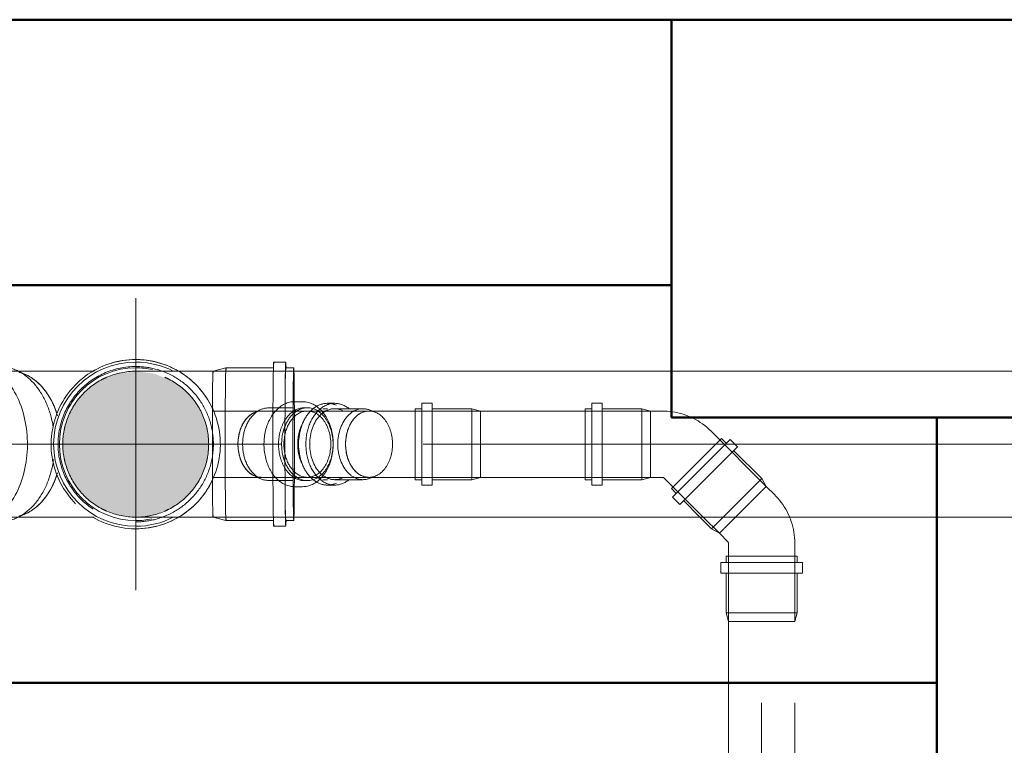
# Model space of a CAD drawing. Header units: millimetres. Extents: x -704 to 18014, y 1231 to 56345.
# Tile 29 of 60: x 10023 to 10765, y 42229 to 42776. Entities that reach past the tile are written whole.
import ezdxf

# ---------------------------------------------------------------- set-up
doc = ezdxf.new("R2010")
doc.units = ezdxf.units.MM
for name, pattern in [('ADSK_Осевая', [700, 500, -100, 0, -100]), ('ADSK_Скрыто', [300, 150, -150]), ('ADSK_Штриховая_ш3 п1_5', [225, 150, -75])]:
    doc.linetypes.add(name, pattern=pattern)
for name, color, linetype, lineweight in [('A-COLS-____-MCUT', 52, 'Continuous', 50), ('A-COLS-____-OTLN', 52, 'Continuous', 20), ('A-DETL-____-HDLN', 90, 'ADSK_Скрыто', 9), ('A-DETL-____-MBND', 5, 'ADSK_Штриховая_ш3 п1_5', 20), ('A-WALL-____-MCUT', 113, 'Continuous', 50), ('A-WALL-____-OTLN', 113, 'Continuous', 20), ('P-PIPE-____-CNTR', 3, 'ADSK_Осевая', 20), ('P-PIPE-____-OTLN', 3, 'Continuous', 20)]:
    doc.layers.add(name, color=color, linetype=linetype, lineweight=lineweight)

# ---------------------------------------------------------------- blocks, each defined once
blk = doc.blocks.new('Прямая форма - 83 new-612000-В_Этаж 03_Канализация')
at = {"layer": 'A-WALL-____-MCUT', "color": 9}
for p, q in [((3300, 0), (2350, 0)), ((3300, -200), (3300, 0)), ((2350, -200), (3300, -200))]:
    blk.add_line(p, q, dxfattribs=at)
blk = doc.blocks.new('Прямая форма - SW - 005-612001-В_Этаж 03_Канализация')
blk.add_blockref('Прямая форма - 83 new-612000-В_Этаж 03_Канализация', (0, 0))
blk = doc.blocks.new('Прямая форма - 83 new-612726-В_Этаж 03_Канализация')
at = {"layer": 'A-WALL-____-MCUT', "color": 9}
for p, q in [((0, 0), (0, -100)), ((0, -100), (1261.5, -100))]:
    blk.add_line(p, q, dxfattribs=at)
blk = doc.blocks.new('Прямая форма - SW - 009-612727-В_Этаж 03_Канализация')
blk.add_blockref('Прямая форма - 83 new-612726-В_Этаж 03_Канализация', (0, 0))
blk = doc.blocks.new('Прямая форма - 83 new-612797-В_Этаж 03_Канализация')
at = {"layer": 'A-COLS-____-MCUT', "color": 9}
for p, q in [((24510.28, 42775.83), (24210.28, 42775.83)), ((24210.28, 42775.83), (24210.28, 42475.83)), ((24510.28, 42475.83), (24510.28, 42775.83)), ((24210.28, 42475.83), (24510.28, 42475.83))]:
    blk.add_line(p, q, dxfattribs=at)
blk = doc.blocks.new('Прямая форма - CRE - 002-612798-В_Этаж 03_Канализация')
blk.add_blockref('Прямая форма - 83 new-612797-В_Этаж 03_Канализация', (-24360.28, -42625.83))
blk = doc.blocks.new('Прямая форма - 83 new-612800-В_Этаж 03_Канализация')
at = {"layer": 'A-WALL-____-MCUT', "color": 9}
for p, q in [((705, 100), (100, 100)), ((100, 100), (100, 0)), ((740, 100), (727, 100)), ((897, 100), (760, 100)), ((900.33, 0), (900.33, 100)), ((100, 0), (900.33, 0))]:
    blk.add_line(p, q, dxfattribs=at)
blk = doc.blocks.new('Прямая форма - SW - 005-612801-В_Этаж 03_Канализация')
blk.add_blockref('Прямая форма - 83 new-612800-В_Этаж 03_Канализация', (0, 0))
blk = doc.blocks.new('Прямая форма - CRE - 002-612893-В_Этаж 03_Канализация')
blk.add_blockref('Прямая форма - 83 new-612797-В_Этаж 03_Канализация', (-24360.28, -42625.83))
blk = doc.blocks.new('83 new_ifc_RVT-1-В_Этаж 03_Канализация')
at = {"layer": 'A-COLS-____-OTLN', "color": 253, "lineweight": 20}
for name in ['Прямая форма - CRE - 002-612798-В_Этаж 03_Канализация', 'Прямая форма - CRE - 002-612893-В_Этаж 03_Канализация']:
    blk.add_blockref(name, (24360.28, 42625.83), dxfattribs=at)
at = {"layer": 'A-WALL-____-OTLN', "color": 253, "lineweight": 20}
blk.add_blockref('Прямая форма - SW - 005-612001-В_Этаж 03_Канализация', (20910.28, 42775.83), dxfattribs=at)
for name, p, rotation in [('Прямая форма - SW - 009-612727-В_Этаж 03_Канализация', (24510.28, 42475.83), 270), ('Прямая форма - SW - 005-612801-В_Этаж 03_Канализация', (24510.28, 42275.83), 180)]:
    blk.add_blockref(name, p, dxfattribs=dict(at, rotation=rotation))
blk = doc.blocks.new('ADSK_ППР_Крестовина одноплоскостная канализационная - Одноплоскостная-1587492-В_Этаж 03_Канализация')
at = {"layer": 'A-DETL-____-HDLN', "color": 12}
for p, q in [((23864.99, 42480.82), (23864.17, 42482.65)), ((23900.12, 42481.74), (23895.47, 42479.56)), ((23924.8, 42483.13), (23906.2, 42483.13)), ((23931.94, 42487.88), (23926.22, 42487.88)), ((23935.69, 42483.28), (23933.36, 42483.28)), ((23901.04, 42480.83), (23864.84, 42480.83)), ((23909.69, 42478.41), (23909.32, 42477.9)), ((23909.97, 42478.81), (23909.79, 42478.55)), ((23864.67, 42430.83), (23901.04, 42430.83)), ((23895.47, 42432.1), (23900.12, 42429.92)), ((23909.62, 42433.34), (23909.69, 42433.24)), ((23909.79, 42433.11), (23910.28, 42432.45)), ((23906.2, 42428.53), (23924.8, 42428.53)), ((23926.22, 42423.78), (23931.94, 42423.78)), ((23933.36, 42428.38), (23935.69, 42428.38))]:
    blk.add_line(p, q, dxfattribs=at)
at = {"layer": 'A-DETL-____-HDLN', "color": 12, "flags": 128}
for points in [[(23656.21, 42516.3), (23654.47, 42515.43), (23652.77, 42514.47), (23651.09, 42513.41), (23649.44, 42512.26), (23647.84, 42511.02), (23646.27, 42509.69), (23644.74, 42508.27), (23643.26, 42506.78), (23641.83, 42505.2), (23640.44, 42503.55), (23639.1, 42501.82), (23637.81, 42500.02), (23636.58, 42498.15), (23635.4, 42496.22), (23634.28, 42494.22), (23633.22, 42492.16), (23632.22, 42490.05), (23631.28, 42487.88), (23630.4, 42485.67), (23629.58, 42483.4), (23628.83, 42481.1), (23628.15, 42478.75), (23627.54, 42476.38), (23626.99, 42473.96), (23626.51, 42471.52), (23626.1, 42469.06), (23625.76, 42466.58), (23625.49, 42464.08), (23625.29, 42461.56), (23625.17, 42459.04), (23625.11, 42456.51), (23625.13, 42453.99), (23625.22, 42451.46), (23625.38, 42448.94), (23625.61, 42446.43), (23625.91, 42443.94), (23626.28, 42441.46), (23626.72, 42439.01), (23627.23, 42436.58), (23627.81, 42434.19), (23628.46, 42431.82), (23629.17, 42429.5), (23629.95, 42427.21), (23630.79, 42424.97), (23631.7, 42422.78), (23632.67, 42420.63), (23633.7, 42418.55), (23634.79, 42416.52), (23635.94, 42414.55), (23637.14, 42412.64), (23638.4, 42410.81), (23639.71, 42409.04), (23641.07, 42407.34), (23642.48, 42405.73), (23643.94, 42404.19), (23645.44, 42402.73), (23646.99, 42401.35), (23648.57, 42400.06), (23650.2, 42398.86), (23651.86, 42397.75), (23653.55, 42396.74), (23655.27, 42395.81), (23655.94, 42395.5)], [(23864.08, 42482.85), (23864.01, 42483.01), (23862.88, 42485.29), (23861.66, 42487.53), (23860.35, 42489.72), (23858.95, 42491.86), (23857.46, 42493.93), (23855.9, 42495.95), (23854.26, 42497.9), (23852.53, 42499.78), (23850.74, 42501.6), (23848.87, 42503.34), (23846.94, 42505), (23844.94, 42506.59), (23842.88, 42508.1), (23840.76, 42509.52), (23838.7, 42510.78)], [(23864.08, 42482.84), (23863.2, 42484.68), (23862, 42486.93), (23860.71, 42489.14), (23859.33, 42491.28), (23857.87, 42493.38), (23856.33, 42495.41), (23854.71, 42497.38), (23853.01, 42499.28), (23851.23, 42501.12), (23849.38, 42502.88), (23847.47, 42504.56), (23845.49, 42506.17), (23843.44, 42507.7), (23841.34, 42509.14), (23839.18, 42510.5), (23838.7, 42510.78)], [(23864.17, 42429.03), (23864.78, 42430.35), (23865.75, 42432.71), (23866.63, 42435.11), (23867.41, 42437.54), (23868.09, 42440), (23868.68, 42442.48), (23869.16, 42444.99), (23869.55, 42447.51), (23869.83, 42450.05), (23870.01, 42452.59), (23870.09, 42455.14), (23870.06, 42457.69), (23869.94, 42460.24), (23869.71, 42462.78), (23869.38, 42465.31), (23868.95, 42467.83), (23868.42, 42470.33), (23867.79, 42472.8), (23867.06, 42475.25), (23866.24, 42477.66), (23865.32, 42480.04), (23864.3, 42482.38), (23864.17, 42482.65)], [(23926.22, 42487.88), (23925.25, 42487.85), (23924.29, 42487.77), (23923.34, 42487.64), (23922.39, 42487.45), (23921.44, 42487.2), (23920.51, 42486.91), (23919.59, 42486.56), (23918.68, 42486.17), (23917.79, 42485.72), (23916.91, 42485.23), (23916.06, 42484.68), (23915.22, 42484.1), (23914.4, 42483.46), (23913.6, 42482.79), (23912.83, 42482.07), (23912.08, 42481.31), (23911.35, 42480.51), (23910.65, 42479.68), (23909.97, 42478.81)], [(23931.94, 42423.78), (23932.91, 42423.81), (23933.87, 42423.89), (23934.82, 42424.03), (23935.77, 42424.21), (23936.72, 42424.46), (23937.65, 42424.75), (23938.57, 42425.1), (23939.48, 42425.5), (23940.37, 42425.94), (23941.24, 42426.44), (23942.1, 42426.98), (23942.94, 42427.57), (23943.76, 42428.2), (23944.56, 42428.87), (23945.33, 42429.59), (23946.08, 42430.35), (23946.81, 42431.15), (23947.51, 42431.98), (23948.19, 42432.86), (23948.83, 42433.76), (23949.46, 42434.7), (23950.05, 42435.68), (23950.61, 42436.68), (23951.14, 42437.71), (23951.64, 42438.77), (23952.12, 42439.85), (23952.55, 42440.96), (23952.96, 42442.09), (23953.34, 42443.24), (23953.68, 42444.41), (23953.98, 42445.6), (23954.26, 42446.8), (23954.5, 42448.02), (23954.7, 42449.24), (23954.87, 42450.48), (23955, 42451.73), (23955.1, 42452.98), (23955.16, 42454.23), (23955.19, 42455.49), (23955.18, 42456.75), (23955.14, 42458.01), (23955.06, 42459.26), (23954.94, 42460.51), (23954.79, 42461.75), (23954.61, 42462.98), (23954.39, 42464.21), (23954.13, 42465.42), (23953.85, 42466.61), (23953.52, 42467.79), (23953.17, 42468.95), (23952.78, 42470.09), (23952.36, 42471.21), (23951.9, 42472.31), (23951.42, 42473.38), (23950.9, 42474.43), (23950.35, 42475.45), (23949.78, 42476.44), (23949.17, 42477.4), (23948.54, 42478.32), (23947.88, 42479.21), (23947.19, 42480.07), (23946.48, 42480.89), (23945.74, 42481.67), (23944.98, 42482.41), (23944.19, 42483.1), (23943.39, 42483.76), (23942.56, 42484.37), (23941.71, 42484.94), (23940.84, 42485.46), (23939.96, 42485.93), (23939.06, 42486.36), (23938.15, 42486.73), (23937.22, 42487.05), (23936.28, 42487.32), (23935.34, 42487.54), (23934.38, 42487.71), (23933.42, 42487.82), (23932.46, 42487.87), (23931.94, 42487.88)], [(23909.32, 42477.9), (23908.7, 42476.96), (23908.11, 42475.99), (23907.55, 42474.98), (23907.02, 42473.95), (23906.51, 42472.89), (23906.04, 42471.81), (23905.6, 42470.7), (23905.2, 42469.57), (23904.82, 42468.42), (23904.48, 42467.25), (23904.18, 42466.06), (23903.9, 42464.86), (23903.66, 42463.65), (23903.46, 42462.42), (23903.29, 42461.18), (23903.16, 42459.94), (23903.06, 42458.68), (23903, 42457.43), (23902.97, 42456.17), (23902.98, 42454.91), (23903.02, 42453.66), (23903.1, 42452.4), (23903.21, 42451.15), (23903.36, 42449.91), (23903.55, 42448.68), (23903.77, 42447.46), (23904.02, 42446.25), (23904.31, 42445.05), (23904.64, 42443.87), (23904.99, 42442.71), (23905.38, 42441.57), (23905.8, 42440.45), (23906.26, 42439.35), (23906.74, 42438.28), (23907.26, 42437.23), (23907.8, 42436.21), (23908.38, 42435.22), (23908.99, 42434.27), (23909.62, 42433.34)], [(23864.17, 42429.02), (23864.5, 42429.72), (23864.98, 42430.84)], [(23910.28, 42432.45), (23910.97, 42431.59), (23911.68, 42430.78), (23912.42, 42430), (23913.18, 42429.26), (23913.97, 42428.56), (23914.77, 42427.9), (23915.6, 42427.29), (23916.45, 42426.72), (23917.32, 42426.2), (23918.2, 42425.73), (23919.1, 42425.31), (23920.01, 42424.93), (23920.94, 42424.61), (23921.88, 42424.34), (23922.82, 42424.12), (23923.78, 42423.96), (23924.73, 42423.85), (23925.7, 42423.79), (23926.22, 42423.78)], [(23838.9, 42401.01), (23840.18, 42401.78), (23842.31, 42403.17), (23844.39, 42404.66), (23846.41, 42406.22), (23848.36, 42407.87), (23850.24, 42409.59), (23852.06, 42411.38), (23853.8, 42413.25), (23855.46, 42415.18), (23857.05, 42417.18), (23858.55, 42419.24), (23859.98, 42421.36), (23861.31, 42423.53), (23862.56, 42425.76), (23863.72, 42428.03), (23864.08, 42428.83)], [(23838.91, 42401.01), (23839.59, 42401.41), (23841.74, 42402.79), (23843.84, 42404.25), (23845.87, 42405.79), (23847.84, 42407.41), (23849.74, 42409.11), (23851.58, 42410.89), (23853.34, 42412.74), (23855.02, 42414.65), (23856.63, 42416.63), (23858.16, 42418.68), (23859.6, 42420.78), (23860.96, 42422.94), (23862.23, 42425.15), (23863.41, 42427.42), (23864.08, 42428.83)]]:
    blk.add_lwpolyline(points, dxfattribs=at)
at = {"layer": 'A-DETL-____-HDLN', "color": 12}
for radius, start, end in [(58.55, 90, 270), (58.55, 74.45644, 90), (58.55, 64.28571, 74.05636), (55, 117.22363, 139.36488), (55, 113.67002, 116.92711), (55, 90, 113.25382), (55, 270, 90), (58.55, 285.94338, 64.28571), (55, 62.88568, 66.63939), (55, 139.69926, 143.47965), (55, 36.2666, 40.51605), (55, 143.85133, 166.31673), (55, 166.57, 168.56579), (55, 11.03714, 13.59581), (55, 169.04851, 190.95149), (55, 191.43421, 193.43), (55, 346.40419, 348.96286), (55, 193.68327, 216.14867), (55, 216.52035, 220.30074), (55, 319.48395, 323.7334), (55, 220.63512, 242.77637), (55, 243.07289, 246.32998), (55, 246.74618, 270), (55, 293.36061, 297.11432), (58.55, 270, 285.54383)]:
    blk.add_arc((23806.29, 42455.83), radius, start, end, dxfattribs=at)
for centre, major_axis, start_param, end_param in [((23666.99, 42455.83), (0, 58.55), 0.277493, 0.448799), ((23666.99, 42455.83), (0, 58.55), 0.120101, 0.272063), ((23666.99, 42455.83), (0, 58.55), 6.020553, 6.097018), ((23669.39, 42455.83), (0, 58.55), 6.020553, 6.097018), ((23666.99, 42455.83), (0, 58.55), 0.448799, 2.8641), ((23666.99, 42455.83), (0, 55), 0.00289, 3.138702), ((23666.99, 42455.83), (0, 55), 3.144483, 6.280295), ((23711.54, 42455.83), (0, 55), 0.627886, 0.897598), ((23666.99, 42455.83), (0, 58.55), 5.571754, 5.648219), ((23669.39, 42455.83), (0, 58.55), 5.571754, 5.648219), ((23711.54, 42455.83), (0, 55), 0.897598, 1.090052), ((23711.54, 42455.83), (0, 55), 0.863658, 0.937825), ((23666.99, 42455.83), (0, 58.55), 5.122956, 5.19942), ((23669.39, 42455.83), (0, 58.55), 5.122956, 5.19942), ((23906.2, 42455.83), (0, 27.3), 0, 3.141593), ((23933.36, 42455.83), (0, 27.45), 0, 0.628319), ((23935.69, 42455.83), (0, 27.45), 0, 0.628319), ((23935.69, 42455.83), (0, 27.45), 3.141593, 6.283185), ((23711.54, 42455.83), (0, 55), 1.094076, 1.262074), ((23901.04, 42455.83), (0, 25), 0.656051, 1.247536), ((23901.04, 42455.83), (0, 25), 0.320529, 1.232805), ((23901.04, 42455.83), (0, 25), 0, 0.605776), ((23901.04, 42455.83), (0, 25), 0, 0.294579), ((23933.36, 42455.83), (0, 27.45), 0.628319, 0.90236), ((23935.69, 42455.83), (0, 27.45), 0.628319, 1.111219), ((23935.69, 42455.83), (0, 25), 0.674704, 1.256637), ((23935.69, 42455.83), (0, 25), 0.628319, 0.665198), ((23935.69, 42455.83), (0, 25), 0, 0.628319), ((23935.69, 42455.83), (0, 25), 3.141593, 6.283185), ((23711.54, 42455.83), (0, 55), 1.346397, 1.795196), ((23711.54, 42455.83), (0, 55), 1.333505, 1.378162), ((23711.54, 42455.83), (0, 55), 1.266098, 1.346397), ((23933.36, 42455.83), (0, 27.45), 0.911018, 1.256637), ((23935.69, 42455.83), (0, 27.45), 1.119877, 1.256637), ((23901.04, 42455.83), (0, 25), 1.271175, 1.870417), ((23901.04, 42455.83), (0, 25), 1.259946, 1.570796), ((23901.04, 42455.83), (0, 25), 1.256637, 1.26173), ((23933.36, 42455.83), (0, 27.45), 1.256637, 1.884956), ((23935.69, 42455.83), (0, 27.45), 1.256637, 1.884956), ((23935.69, 42455.83), (0, 25), 1.256637, 1.884956), ((23666.99, 42455.83), (0, 58.55), 4.674157, 4.750621), ((23669.39, 42455.83), (0, 58.55), 4.674157, 4.750621), ((23901.04, 42455.83), (0, 25), 1.570796, 1.871562), ((23711.54, 42455.83), (0, 55), 1.763431, 1.808088), ((23901.04, 42455.83), (0, 25), 1.888034, 2.485542), ((23901.04, 42455.83), (0, 25), 1.908788, 2.821064), ((23933.36, 42455.83), (0, 27.45), 1.884956, 2.230575), ((23935.69, 42455.83), (0, 27.45), 1.884956, 2.021715), ((23935.69, 42455.83), (0, 25), 1.884956, 2.466888), ((23711.54, 42455.83), (0, 55), 1.795196, 1.875495), ((23711.54, 42455.83), (0, 55), 1.879519, 2.047516), ((23933.36, 42455.83), (0, 27.45), 2.239233, 2.513274), ((23935.69, 42455.83), (0, 27.45), 2.030373, 2.513274), ((23711.54, 42455.83), (0, 55), 2.05154, 2.243995), ((23666.99, 42455.83), (0, 58.55), 4.225358, 4.301822), ((23669.39, 42455.83), (0, 58.55), 4.225358, 4.301822), ((23901.04, 42455.83), (0, 25), 2.535817, 3.141593), ((23901.04, 42455.83), (0, 25), 2.847014, 3.141593), ((23933.36, 42455.83), (0, 27.45), 2.513274, 3.141593), ((23935.69, 42455.83), (0, 27.45), 2.513274, 3.141593), ((23935.69, 42455.83), (0, 25), 2.476395, 2.513274), ((23935.69, 42455.83), (0, 25), 2.513274, 3.141593), ((23711.54, 42455.83), (0, 55), 2.203768, 2.277935), ((23711.54, 42455.83), (0, 55), 2.243995, 2.513707), ((23666.99, 42455.83), (0, 58.55), 3.761367, 3.853023), ((23669.39, 42455.83), (0, 58.55), 3.776559, 3.853023), ((23666.99, 42455.83), (0, 58.55), 2.86953, 3.021491), ((23666.99, 42455.83), (0, 58.55), 3.32776, 3.404225), ((23669.39, 42455.83), (0, 58.55), 3.32776, 3.404225)]:
    blk.add_ellipse(centre, major_axis=major_axis, ratio=0.707107, start_param=start_param, end_param=end_param, dxfattribs=at)
at = {"layer": 'A-DETL-____-MBND', "color": 22}
for p, q in [((23678.94, 42519.63), (23670.81, 42519.63)), ((23669.39, 42514.38), (23666.99, 42514.38)), ((23703.83, 42514.23), (23680.35, 42514.23)), ((23723.67, 42508.09), (23716.71, 42511.32)), ((23774.99, 42510.83), (23711.54, 42510.83)), ((23711.54, 42400.83), (23774.99, 42400.83)), ((23716.71, 42400.34), (23723.67, 42403.58)), ((23666.99, 42397.28), (23669.39, 42397.28)), ((23680.35, 42397.43), (23703.83, 42397.43)), ((23670.81, 42392.03), (23678.94, 42392.03))]:
    blk.add_line(p, q, dxfattribs=at)
at = {"layer": 'A-DETL-____-MBND', "color": 22, "flags": 128}
for points in [[(23670.81, 42519.63), (23668.95, 42519.58), (23667.09, 42519.42), (23665.24, 42519.16), (23663.4, 42518.79), (23661.58, 42518.32), (23659.77, 42517.75), (23657.98, 42517.08), (23656.21, 42516.3)], [(23678.94, 42392.03), (23680.8, 42392.08), (23682.66, 42392.24), (23684.51, 42392.5), (23686.35, 42392.87), (23688.17, 42393.34), (23689.98, 42393.91), (23691.77, 42394.59), (23693.54, 42395.36), (23695.27, 42396.23), (23696.98, 42397.19), (23698.66, 42398.25), (23700.31, 42399.4), (23701.91, 42400.65), (23703.48, 42401.97), (23705.01, 42403.39), (23706.49, 42404.88), (23707.92, 42406.46), (23709.31, 42408.11), (23710.65, 42409.84), (23711.94, 42411.64), (23713.17, 42413.51), (23714.35, 42415.45), (23715.47, 42417.44), (23716.53, 42419.5), (23717.53, 42421.61), (23718.47, 42423.78), (23719.35, 42426), (23720.17, 42428.26), (23720.92, 42430.56), (23721.6, 42432.91), (23722.21, 42435.29), (23722.76, 42437.7), (23723.24, 42440.14), (23723.65, 42442.6), (23723.99, 42445.08), (23724.26, 42447.59), (23724.46, 42450.1), (23724.58, 42452.62), (23724.64, 42455.15), (23724.62, 42457.68), (23724.53, 42460.2), (23724.37, 42462.72), (23724.14, 42465.23), (23723.84, 42467.72), (23723.47, 42470.2), (23723.03, 42472.65), (23722.52, 42475.08), (23721.94, 42477.47), (23721.29, 42479.84), (23720.58, 42482.16), (23719.8, 42484.45), (23718.96, 42486.69), (23718.05, 42488.89), (23717.08, 42491.03), (23716.05, 42493.12), (23714.96, 42495.15), (23713.81, 42497.11), (23712.61, 42499.02), (23711.35, 42500.86), (23710.04, 42502.62), (23708.68, 42504.32), (23707.27, 42505.94), (23705.81, 42507.48), (23704.31, 42508.94), (23702.76, 42510.31), (23701.18, 42511.6), (23699.55, 42512.8), (23697.89, 42513.91), (23696.2, 42514.93), (23694.48, 42515.85), (23692.73, 42516.67), (23690.95, 42517.4), (23689.15, 42518.03), (23687.34, 42518.55), (23685.5, 42518.97), (23683.66, 42519.29), (23681.8, 42519.51), (23679.95, 42519.62), (23678.94, 42519.63)], [(23806.29, 42519.63), (23803.74, 42519.58), (23801.19, 42519.43), (23798.65, 42519.17), (23796.13, 42518.82), (23793.62, 42518.36), (23791.12, 42517.8), (23788.66, 42517.15), (23786.22, 42516.39), (23783.82, 42515.54), (23781.45, 42514.59), (23779.12, 42513.55), (23776.83, 42512.42), (23774.59, 42511.2), (23772.4, 42509.89), (23770.27, 42508.49), (23768.19, 42507), (23766.17, 42505.44), (23764.22, 42503.8), (23762.34, 42502.08), (23760.52, 42500.28), (23758.78, 42498.42), (23757.12, 42496.48), (23755.53, 42494.48), (23754.03, 42492.42), (23752.6, 42490.3), (23751.27, 42488.13), (23750.02, 42485.9), (23748.86, 42483.63), (23747.8, 42481.31), (23746.83, 42478.95), (23745.95, 42476.55), (23745.17, 42474.12), (23744.49, 42471.66), (23743.9, 42469.18), (23743.42, 42466.67), (23743.04, 42464.15), (23742.75, 42461.62), (23742.57, 42459.07), (23742.49, 42456.52), (23742.52, 42453.97), (23742.64, 42451.42), (23742.87, 42448.88), (23743.2, 42446.35), (23743.63, 42443.83), (23744.16, 42441.34), (23744.79, 42438.86), (23745.52, 42436.42), (23746.34, 42434), (23747.26, 42431.62), (23748.28, 42429.28), (23749.39, 42426.98), (23750.58, 42424.73), (23751.87, 42422.53), (23753.25, 42420.38), (23754.71, 42418.28), (23756.25, 42416.25), (23757.87, 42414.28), (23759.57, 42412.38), (23761.35, 42410.55), (23763.2, 42408.79), (23765.11, 42407.1), (23767.09, 42405.49), (23769.14, 42403.96), (23771.24, 42402.52), (23773.4, 42401.16), (23775.61, 42399.89), (23777.88, 42398.71), (23780.18, 42397.62), (23782.53, 42396.62), (23784.92, 42395.72), (23787.34, 42394.91), (23789.79, 42394.2), (23792.27, 42393.59), (23794.77, 42393.08), (23797.29, 42392.67), (23799.82, 42392.36), (23802.36, 42392.15), (23804.91, 42392.05), (23806.29, 42392.03)], [(23838.59, 42510.85), (23836.36, 42512.1), (23834.09, 42513.26), (23831.77, 42514.32), (23829.41, 42515.29), (23827.01, 42516.17), (23824.58, 42516.95), (23822.12, 42517.63), (23819.64, 42518.22), (23817.13, 42518.7), (23814.61, 42519.09), (23812.08, 42519.37), (23809.53, 42519.55), (23806.98, 42519.63), (23804.43, 42519.6), (23801.88, 42519.48), (23799.34, 42519.25), (23796.81, 42518.92), (23794.29, 42518.49), (23791.79, 42517.96), (23789.32, 42517.33), (23786.88, 42516.61), (23784.46, 42515.78), (23782.08, 42514.86), (23779.74, 42513.84), (23777.44, 42512.74), (23775.19, 42511.54), (23773.98, 42510.83)], [(23838.65, 42510.8), (23836.97, 42511.77), (23834.71, 42512.95), (23832.4, 42514.04), (23830.05, 42515.04), (23827.66, 42515.94), (23825.24, 42516.75), (23822.79, 42517.46), (23820.31, 42518.07), (23817.81, 42518.58), (23815.29, 42518.99), (23812.76, 42519.3), (23810.22, 42519.51), (23807.67, 42519.62), (23806.29, 42519.63)], [(23773.99, 42400.81), (23776.22, 42399.56), (23778.49, 42398.4), (23780.81, 42397.34), (23783.17, 42396.37), (23785.57, 42395.49), (23788, 42394.71), (23790.46, 42394.03), (23792.94, 42393.44), (23795.45, 42392.96), (23797.97, 42392.58), (23800.51, 42392.29), (23803.05, 42392.11), (23805.6, 42392.03), (23808.15, 42392.06), (23810.7, 42392.18), (23813.24, 42392.41), (23815.77, 42392.74), (23818.29, 42393.17), (23820.79, 42393.7), (23823.26, 42394.33), (23825.7, 42395.06), (23828.12, 42395.88), (23830.5, 42396.8), (23832.84, 42397.82), (23835.14, 42398.93), (23837.39, 42400.13), (23838.86, 42400.99)], [(23806.29, 42392.03), (23808.84, 42392.08), (23811.39, 42392.23), (23813.93, 42392.49), (23816.45, 42392.85), (23818.97, 42393.3), (23821.46, 42393.86), (23823.92, 42394.52), (23826.36, 42395.27), (23828.77, 42396.12), (23831.14, 42397.07), (23833.47, 42398.11), (23835.75, 42399.24), (23837.99, 42400.46), (23838.86, 42400.99)], [(23655.98, 42395.48), (23657.02, 42394.99), (23658.8, 42394.26), (23660.6, 42393.64), (23662.41, 42393.11), (23664.25, 42392.69), (23666.09, 42392.37), (23667.95, 42392.16), (23669.8, 42392.05), (23670.81, 42392.03)]]:
    blk.add_lwpolyline(points, dxfattribs=at)
at = {"layer": 'A-DETL-____-MBND', "color": 22}
for centre, major_axis, start_param, end_param in [((23666.99, 42455.83), (0, 58.55), 0, 0.119247), ((23666.99, 42455.83), (0, 58.55), 6.097873, 6.283185), ((23669.39, 42455.83), (0, 58.55), 6.097873, 6.283185), ((23666.99, 42455.83), (0, 58.55), 5.649074, 6.019699), ((23669.39, 42455.83), (0, 58.55), 5.649074, 6.019699), ((23703.83, 42455.83), (0, 58.4), 4.936788, 6.283185), ((23711.54, 42455.83), (0, 55), 5.923332, 6.10951), ((23711.54, 42455.83), (0, 55), 5.113109, 6.03621), ((23711.54, 42455.83), (0, 55), 5.419527, 5.809951), ((23666.99, 42455.83), (0, 58.55), 5.200275, 5.5709), ((23669.39, 42455.83), (0, 58.55), 5.200275, 5.5709), ((23711.54, 42455.83), (0, 55), 5.127565, 5.345361), ((23666.99, 42455.83), (0, 58.55), 4.751476, 5.122101), ((23669.39, 42455.83), (0, 58.55), 4.751476, 5.122101), ((23666.99, 42455.83), (0, 58.55), 4.302677, 4.673302), ((23669.39, 42455.83), (0, 58.55), 4.302677, 4.673302), ((23703.83, 42455.83), (0, 58.4), 3.141593, 4.515395), ((23711.54, 42455.83), (0, 55), 3.388568, 4.311329), ((23711.54, 42455.83), (0, 55), 4.079417, 4.296496), ((23666.99, 42455.83), (0, 58.55), 3.853878, 4.224503), ((23669.39, 42455.83), (0, 58.55), 3.853878, 4.224503), ((23711.54, 42455.83), (0, 55), 3.614827, 4.00525), ((23666.99, 42455.83), (0, 58.55), 3.405079, 3.760513), ((23669.39, 42455.83), (0, 58.55), 3.405079, 3.775704), ((23711.54, 42455.83), (0, 55), 3.315268, 3.501446), ((23666.99, 42455.83), (0, 58.55), 3.022346, 3.141593), ((23666.99, 42455.83), (0, 58.55), 3.141593, 3.326905), ((23669.39, 42455.83), (0, 58.55), 3.141593, 3.326905)]:
    blk.add_ellipse(centre, major_axis=major_axis, ratio=0.707107, start_param=start_param, end_param=end_param, dxfattribs=at)
blk = doc.blocks.new('ADSK_ППР_Отвод канализационный_Составной - Отвод раструбный-V12-В_Этаж 03_Канализация')
at = {"layer": 'A-DETL-____-HDLN', "color": 12}
for p, q in [((23950.84, 42482.58), (23947.3, 42482.58)), ((23956.35, 42486.63), (23950.84, 42486.63)), ((23977.57, 42482.58), (23956.35, 42482.58)), ((23986.92, 42479.92), (23982.64, 42481.6)), ((24022, 42482.58), (24017, 42482.58)), ((24017, 42482.58), (24017, 42455.83)), ((24029.8, 42486.63), (24022, 42486.63)), ((24022, 42486.63), (24022, 42455.83)), ((24029.8, 42486.63), (24029.8, 42455.83)), ((24059.8, 42482.58), (24029.8, 42482.58)), ((24066.33, 42480.83), (24059.8, 42482.58)), ((24059.8, 42482.58), (24059.8, 42455.83)), ((23988.62, 42480.83), (23982.19, 42480.83)), ((24066.33, 42480.83), (24007.23, 42480.83)), ((24066.33, 42479.98), (24066.33, 42480.83)), ((24066.33, 42470.65), (24066.33, 42479.43)), ((24066.33, 42470.02), (24066.33, 42470.53)), ((24066.33, 42455.83), (24066.33, 42470.05)), ((24017, 42455.83), (24017, 42429.08)), ((24022, 42455.83), (24022, 42425.03)), ((24029.8, 42455.83), (24029.8, 42425.03)), ((24059.8, 42455.83), (24059.8, 42429.08)), ((24066.33, 42441.61), (24066.33, 42455.83)), ((24066.33, 42441.14), (24066.33, 42441.65)), ((24066.33, 42432.24), (24066.33, 42441.01)), ((23982.19, 42430.83), (23988.62, 42430.83)), ((23982.64, 42430.06), (23986.92, 42431.75)), ((24007.23, 42430.83), (24066.33, 42430.83)), ((24059.8, 42429.08), (24066.33, 42430.83)), ((24066.33, 42430.83), (24066.33, 42431.68)), ((23947.3, 42429.08), (23950.84, 42429.08)), ((23950.84, 42425.03), (23956.35, 42425.03)), ((23956.35, 42429.08), (23977.57, 42429.08)), ((24017, 42429.08), (24022, 42429.08)), ((24022, 42425.03), (24029.8, 42425.03)), ((24029.8, 42429.08), (24059.8, 42429.08))]:
    blk.add_line(p, q, dxfattribs=at)
at = {"layer": 'A-DETL-____-HDLN', "color": 12, "flags": 128}
for points in [[(24007.23, 42480.83), (24006.18, 42480.83), (24005.13, 42480.83), (24004.08, 42480.83), (24003.04, 42480.83), (24002, 42480.83), (24000.97, 42480.83), (23999.96, 42480.83), (23998.95, 42480.83), (23997.96, 42480.83), (23996.98, 42480.83), (23996.02, 42480.83), (23995.08, 42480.83), (23994.15, 42480.83), (23993.25, 42480.83), (23992.37, 42480.83), (23991.51, 42480.83), (23990.68, 42480.83), (23989.88, 42480.83), (23989.1, 42480.83), (23988.62, 42480.83)], [(23988.62, 42430.83), (23989.38, 42430.83), (23990.17, 42430.83), (23990.98, 42430.83), (23991.82, 42430.83), (23992.69, 42430.83), (23993.58, 42430.83), (23994.49, 42430.83), (23995.42, 42430.83), (23996.37, 42430.83), (23997.34, 42430.83), (23998.32, 42430.83), (23999.32, 42430.83), (24000.33, 42430.83), (24001.35, 42430.83), (24002.38, 42430.83), (24003.42, 42430.83), (24004.46, 42430.83), (24005.51, 42430.83), (24006.56, 42430.83), (24007.23, 42430.83)]]:
    blk.add_lwpolyline(points, dxfattribs=at)
at = {"layer": 'A-DETL-____-HDLN', "color": 12}
for centre, major_axis, start_param, end_param in [((23950.84, 42455.83), (0, 30.8), 5.969026, 7.853982), ((23956.35, 42455.83), (0, 30.8), 5.752725, 7.853982), ((23956.35, 42455.83), (0, 26.75), 5.969026, 7.853982), ((23977.57, 42455.83), (0, 26.75), 5.969026, 7.853982), ((23982.19, 42455.83), (0, 25), 0, 3.141593), ((23947.3, 42455.83), (0, 26.75), 0.884059, 1.570796), ((23982.19, 42455.83), (0, 25), 0.942478, 0.96749), ((23947.3, 42455.83), (0, 26.75), 1.570796, 2.257534), ((23950.84, 42455.83), (0, 30.8), 1.570796, 3.455752), ((23956.35, 42455.83), (0, 30.8), 1.570796, 3.672053), ((23956.35, 42455.83), (0, 26.75), 1.570796, 3.455752), ((23977.57, 42455.83), (0, 26.75), 1.570796, 3.455752), ((23982.19, 42455.83), (0, 25), 2.174103, 2.199115)]:
    blk.add_ellipse(centre, major_axis=major_axis, ratio=0.707107, start_param=start_param, end_param=end_param, dxfattribs=at)
blk = doc.blocks.new('ADSK_ППР_Отвод канализационный_Составной - Отвод раструбный-V1-В_Этаж 03_Канализация')
at = {"layer": 'A-DETL-____-HDLN', "color": 12}
for p, q in [((-30.8, 127.97), (-30.8, 120.17)), ((30.8, 127.97), (-30.8, 127.97)), ((-26.75, 132.97), (-26.75, 127.97)), ((26.75, 132.97), (-26.75, 132.97)), ((26.75, 127.97), (26.75, 132.97)), ((30.8, 120.17), (30.8, 127.97)), ((30.8, 120.17), (-30.8, 120.17)), ((-26.75, 120.17), (-26.75, 90.17)), ((26.75, 90.17), (26.75, 120.17)), ((-26.75, 90.17), (-25, 83.64)), ((26.75, 90.17), (-26.75, 90.17)), ((25, 83.64), (26.75, 90.17)), ((-25, 83.64), (-25, 74.54)), ((-24.19, 83.64), (-25, 83.64)), ((-20.38, 83.64), (-24.15, 83.64)), ((-20.23, 83.64), (-19.78, 83.64)), ((-7.78, 83.64), (-19.81, 83.64)), ((0, 83.64), (-7.41, 83.64)), ((7.65, 83.64), (0, 83.64)), ((7.6, 83.64), (7.73, 83.64)), ((19.81, 83.64), (7.78, 83.64)), ((19.78, 83.64), (20.23, 83.64)), ((25, 83.64), (20.38, 83.64)), ((25, 74.54), (25, 83.64)), ((-25.39, 73.61), (-54.96, 44.03)), ((-39.93, 67.27), (-45.44, 61.75)), ((-39.93, 67.27), (-45.44, 61.75)), ((3.63, 23.71), (-39.93, 67.27)), ((3.63, 23.71), (-39.93, 67.27)), ((-33.53, 67.94), (-37.07, 64.4)), ((-33.53, 67.94), (-37.07, 64.4)), ((4.3, 30.11), (-33.53, 67.94)), ((4.3, 30.11), (-33.53, 67.94)), ((-1.89, 18.19), (-45.44, 61.75)), ((-1.89, 18.19), (-45.44, 61.75)), ((-42.58, 58.89), (-54.96, 46.5)), ((-42.58, 58.89), (-54.96, 46.5)), ((-31.82, -3.54), (9.97, 38.25)), ((0.76, 26.57), (4.3, 30.11)), ((0.76, 26.57), (4.3, 30.11)), ((-73.65, 25.35), (-73.69, 25.31)), ((-25.96, -0.15), (-55.5, 29.38)), ((-25.96, -0.15), (-55.5, 29.38)), ((-1.89, 18.19), (3.63, 23.71)), ((-1.89, 18.19), (3.63, 23.71)), ((-54.73, 19.38), (-44.26, 8.91)), ((-49.5, 14.14), (-54.73, 19.38)), ((-25.96, -0.15), (-4.75, 21.06)), ((-25.96, -0.15), (-4.75, 21.06)), ((-44.26, 8.91), (-49.5, 14.14)), ((-44, 8.64), (-35.49, 0.13)), ((-35.49, 0.13), (-44, 8.64)), ((-38.25, -9.97), (-31.82, -3.54)), ((-35.08, -0.27), (-31.82, -3.54)), ((-31.82, -3.54), (-35.08, -0.27)), ((-31.82, -3.54), (-25.96, -0.15)), ((-31.82, -3.54), (-25.96, -0.15))]:
    blk.add_line(p, q, dxfattribs=at)
at = {"layer": 'A-DETL-____-HDLN', "color": 12, "flags": 128}
for points in [[(-25, 74.54), (-25, 74.49), (-25, 74.43), (-25.01, 74.38), (-25.02, 74.33), (-25.03, 74.28), (-25.04, 74.23), (-25.05, 74.18), (-25.07, 74.13), (-25.08, 74.08), (-25.1, 74.03), (-25.13, 73.98), (-25.15, 73.93), (-25.17, 73.89), (-25.2, 73.84), (-25.23, 73.8), (-25.26, 73.75), (-25.29, 73.71), (-25.33, 73.67), (-25.36, 73.63), (-25.39, 73.61)], [(9.97, 38.25), (11.39, 39.73), (12.75, 41.27), (14.05, 42.86), (15.29, 44.5), (16.46, 46.19), (17.56, 47.92), (18.58, 49.7), (19.54, 51.51), (20.43, 53.36), (21.24, 55.25), (21.97, 57.17), (22.63, 59.11), (23.2, 61.08), (23.7, 63.07), (24.12, 65.08), (24.46, 67.11), (24.72, 69.14), (24.89, 71.19), (24.98, 73.24), (25, 74.54)], [(-54.95, -21.11), (-54.56, -20.95), (-52.68, -20.11), (-50.84, -19.2), (-49.04, -18.22), (-47.28, -17.16), (-45.56, -16.04), (-43.89, -14.84), (-42.27, -13.59), (-40.7, -12.26), (-39.19, -10.88), (-38.25, -9.97)]]:
    blk.add_lwpolyline(points, dxfattribs=at)
at = {"layer": 'A-DETL-____-MBND', "color": 22}
for p, q in [((-55, 46.47), (-63.79, 37.68)), ((-55, 46.47), (-63.79, 37.68)), ((-55, 43.99), (-67.18, 31.82)), ((-63.79, 37.68), (-67.18, 31.82)), ((-63.79, 37.68), (-67.18, 31.82)), ((-55.53, 29.41), (-63.79, 37.68)), ((-55.53, 29.41), (-63.79, 37.68)), ((-89.31, 30.8), (-97.11, 30.8)), ((-97.11, -30.8), (-97.11, 30.8)), ((-89.31, -30.8), (-89.31, 30.8)), ((-67.18, 31.82), (-73.61, 25.39)), ((-67.18, 31.82), (-63.91, 28.56)), ((-63.91, 28.56), (-67.18, 31.82)), ((-127.11, 26.75), (-133.64, 25)), ((-74.54, 25), (-133.64, 25)), ((-133.64, 25), (-133.64, 20.38)), ((-97.11, 26.75), (-127.11, 26.75)), ((-127.11, -26.75), (-127.11, 26.75)), ((-84.31, 26.75), (-89.31, 26.75)), ((-84.31, -26.75), (-84.31, 26.75)), ((-63.51, 28.15), (-55.04, 19.68)), ((-55.04, 19.68), (-63.51, 28.15)), ((-133.64, 20.23), (-133.64, 19.78)), ((-133.64, 19.81), (-133.64, 7.78)), ((-133.64, 7.41), (-133.64, -7.41)), ((-133.64, -7.78), (-133.64, -19.81)), ((-133.64, -19.78), (-133.64, -20.23)), ((-133.64, -20.38), (-133.64, -25)), ((-133.64, -25), (-127.11, -26.75)), ((-133.64, -25), (-74.54, -25)), ((-127.11, -26.75), (-97.11, -26.75)), ((-89.31, -26.75), (-84.31, -26.75)), ((-97.11, -30.8), (-89.31, -30.8))]:
    blk.add_line(p, q, dxfattribs=at)
at = {"layer": 'A-DETL-____-MBND', "color": 22, "flags": 128}
for points in [[(-73.61, 25.39), (-73.65, 25.35), (-73.69, 25.31), (-73.73, 25.28), (-73.77, 25.25), (-73.81, 25.22), (-73.86, 25.19), (-73.9, 25.16), (-73.95, 25.14), (-74, 25.12), (-74.05, 25.1), (-74.09, 25.08), (-74.14, 25.06), (-74.19, 25.05), (-74.25, 25.03), (-74.3, 25.02), (-74.35, 25.01), (-74.4, 25.01), (-74.45, 25), (-74.51, 25), (-74.54, 25)], [(-74.54, -25), (-72.49, -24.96), (-70.44, -24.84), (-68.4, -24.63), (-66.36, -24.34), (-64.35, -23.98), (-62.34, -23.53), (-60.36, -23), (-58.4, -22.39), (-56.46, -21.71), (-55, -21.13)]]:
    blk.add_lwpolyline(points, dxfattribs=at)
blk = doc.blocks.new('ADSK_ППР_Отвод канализационный - Отвод раструбный-1668421-В_Этаж 03_Канализация')
at = {"layer": 'A-DETL-____-HDLN', "color": 12, "flags": 128}
for points in [[(23806.48, 42510.83), (23806.34, 42510.83), (23806.29, 42510.83)], [(23806.29, 42400.83), (23806.34, 42400.83), (23806.48, 42400.83)]]:
    blk.add_lwpolyline(points, dxfattribs=at)
at = {"layer": 'A-DETL-____-HDLN', "color": 12}
for centre, major_axis, start_param, end_param in [((23925.41, 42455.83), (0, 57.6), 5.564467, 6.011278), ((23864.61, 42455.83), (0, 55), 6.068961, 6.283185), ((23864.61, 42455.83), (0, 55), 6.098683, 6.283185), ((23925.41, 42455.83), (0, 55), 0.224399, 0.630913), ((23925.41, 42455.83), (0, 55), 4.712389, 6.283185), ((23925.41, 42455.83), (0, 57.6), 5.14093, 5.161188), ((23925.41, 42455.83), (0, 55), 3.141593, 4.712389), ((23925.41, 42455.83), (0, 57.6), 4.26359, 4.278311), ((23925.41, 42455.83), (0, 55), 2.510679, 2.917193), ((23925.41, 42455.83), (0, 57.6), 3.4135, 3.860311), ((23864.61, 42455.83), (0, 55), 3.141593, 3.355817), ((23864.61, 42455.83), (0, 55), 3.141593, 3.326095)]:
    blk.add_ellipse(centre, major_axis=major_axis, ratio=0.01, start_param=start_param, end_param=end_param, dxfattribs=at)
at = {"layer": 'P-PIPE-____-OTLN', "color": 22}
for p, q in [((23874.31, 42513.43), (23864.6, 42510.83)), ((23910.31, 42513.43), (23874.31, 42513.43)), ((23919.41, 42517.73), (23910.31, 42517.73)), ((23925.41, 42513.43), (23919.41, 42513.43)), ((23864.61, 42510.83), (23863.61, 42510.83)), ((23863.61, 42400.83), (23864.61, 42400.83)), ((23864.6, 42400.83), (23874.31, 42398.23)), ((23874.31, 42398.23), (23910.31, 42398.23)), ((23910.31, 42393.93), (23919.41, 42393.93)), ((23919.41, 42398.23), (23925.41, 42398.23))]:
    blk.add_line(p, q, dxfattribs=at)
at = {"layer": 'P-PIPE-____-OTLN', "color": 22, "flags": 128}
for points in [[(23863.61, 42510.83), (23861.29, 42510.83), (23858.98, 42510.83), (23856.68, 42510.83), (23854.39, 42510.83), (23852.12, 42510.83), (23849.86, 42510.83), (23847.63, 42510.83), (23845.42, 42510.83), (23843.25, 42510.83), (23841.11, 42510.83), (23839, 42510.83), (23836.94, 42510.83), (23834.92, 42510.83), (23832.94, 42510.83), (23831.02, 42510.83), (23829.15, 42510.83), (23827.33, 42510.83), (23825.58, 42510.83), (23823.88, 42510.83), (23822.25, 42510.83), (23820.69, 42510.83), (23819.2, 42510.83), (23817.78, 42510.83), (23816.43, 42510.83), (23815.16, 42510.83), (23813.97, 42510.83), (23812.85, 42510.83), (23811.82, 42510.83), (23810.88, 42510.83), (23810.02, 42510.83), (23809.24, 42510.83), (23808.56, 42510.83), (23807.96, 42510.83), (23807.45, 42510.83), (23807.04, 42510.83), (23806.71, 42510.83), (23806.48, 42510.83)], [(23806.48, 42400.83), (23806.71, 42400.83), (23807.03, 42400.83), (23807.44, 42400.83), (23807.95, 42400.83), (23808.55, 42400.83), (23809.23, 42400.83), (23810, 42400.83), (23810.86, 42400.83), (23811.8, 42400.83), (23812.83, 42400.83), (23813.94, 42400.83), (23815.13, 42400.83), (23816.4, 42400.83), (23817.75, 42400.83), (23819.17, 42400.83), (23820.66, 42400.83), (23822.22, 42400.83), (23823.85, 42400.83), (23825.54, 42400.83), (23827.3, 42400.83), (23829.11, 42400.83), (23830.98, 42400.83), (23832.9, 42400.83), (23834.88, 42400.83), (23836.9, 42400.83), (23838.96, 42400.83), (23841.07, 42400.83), (23843.21, 42400.83), (23845.38, 42400.83), (23847.59, 42400.83), (23849.82, 42400.83), (23852.07, 42400.83), (23854.34, 42400.83), (23856.63, 42400.83), (23858.94, 42400.83), (23861.25, 42400.83), (23863.56, 42400.83), (23863.61, 42400.83)]]:
    blk.add_lwpolyline(points, dxfattribs=at)
at = {"layer": 'P-PIPE-____-OTLN', "color": 22}
for radius, start, end in [(61.9, 90, 270), (57.6, 90, 270), (61.9, 62.9537, 90), (57.6, 77.38038, 90), (55, 113.30594, 117.17152), (55, 139.417, 143.79922), (55, 166.36884, 168.99639), (55, 191.00361, 193.63116), (55, 216.20078, 220.583), (55, 242.82848, 246.69406), (61.9, 270, 297.2088), (57.6, 270, 282.22623)]:
    blk.add_arc((23806.29, 42455.83), radius, start, end, dxfattribs=at)
for centre, major_axis, start_param, end_param in [((23910.31, 42455.83), (0, 61.9), 6.058786, 7.853982), ((23919.41, 42455.83), (0, 61.9), 5.901377, 7.853982), ((23874.31, 42455.83), (0, 57.6), 6.058786, 7.853982), ((23919.41, 42455.83), (0, 57.6), 6.058786, 7.405183), ((23925.41, 42455.83), (0, 57.6), 6.012146, 7.853982), ((23864.61, 42455.83), (0, 55), 0, 0.632972), ((23864.61, 42455.83), (0, 55), 0, 0.224399), ((23925.41, 42455.83), (0, 55), 0, 0.224399), ((23864.61, 42455.83), (0, 55), 0.707138, 1.097562), ((23864.61, 42455.83), (0, 55), 0.631823, 0.708307), ((23925.41, 42455.83), (0, 55), 0.631823, 0.673198), ((23864.61, 42455.83), (0, 55), 1.163077, 1.570796), ((23864.61, 42455.83), (0, 55), 1.096564, 1.164031), ((23864.61, 42455.83), (0, 55), 1.570796, 1.978516), ((23874.31, 42455.83), (0, 57.6), 1.570796, 3.365992), ((23910.31, 42455.83), (0, 61.9), 1.570796, 3.365992), ((23919.41, 42455.83), (0, 61.9), 1.570796, 3.523401), ((23925.41, 42455.83), (0, 57.6), 1.570796, 3.412632), ((23864.61, 42455.83), (0, 55), 1.977562, 2.045029), ((23864.61, 42455.83), (0, 55), 2.044031, 2.434454), ((23919.41, 42455.83), (0, 57.6), 2.019595, 3.365992), ((23864.61, 42455.83), (0, 55), 2.433286, 2.50977), ((23864.61, 42455.83), (0, 55), 2.508621, 3.141593), ((23925.41, 42455.83), (0, 55), 2.468394, 2.50977), ((23864.61, 42455.83), (0, 55), 2.917193, 3.141593), ((23925.41, 42455.83), (0, 55), 2.917193, 3.141593)]:
    blk.add_ellipse(centre, major_axis=major_axis, ratio=0.01, start_param=start_param, end_param=end_param, dxfattribs=at)

msp = doc.modelspace()

# ---------------------------------------------------------------- hatches: boundary and pattern name
at = {"layer": 'P-PIPE-____-OTLN'}
msp.add_hatch(color=256, dxfattribs=at).paths.add_polyline_path([(10110.4211, 42400.8309), (10124.6561, 42402.705), (10138.5401, 42408.6745), (10149.312, 42416.94), (10158.4644, 42429.3254), (10163.547, 42441.5959), (10165.4211, 42455.8309), (10163.547, 42470.066), (10158.0525, 42483.3309), (10148.6846, 42495.2032), (10137.9211, 42503.4623), (10124.6561, 42508.9568), (10110.4211, 42510.8309), (10096.1861, 42508.9568), (10082.9211, 42503.4623), (10071.5302, 42494.7218), (10062.7897, 42483.3309), (10057.2952, 42470.066), (10055.4211, 42455.8309), (10057.2952, 42441.5959), (10062.7897, 42428.3309), (10071.5302, 42416.94), (10082.9211, 42408.1995), (10096.1861, 42402.705), (10098.6913, 42402.3752)])

# ---------------------------------------------------------------- linework, layer by layer
at = {"layer": 'A-DETL-____-HDLN', "color": 12}
for p, q in [((10286.3163, 42480.8309), (10205.1734, 42480.8309)), ((10498.6633, 42480.8309), (10370.4584, 42480.8309)), ((10370.4584, 42480.8309), (10370.4584, 42430.8309)), ((10498.6633, 42430.8309), (10498.6633, 42480.8309)), ((10205.1734, 42430.8309), (10286.3163, 42430.8309)), ((10370.4584, 42430.8309), (10498.6633, 42430.8309)), ((10574.8491, 42322.1913), (10574.5742, 42322.1913)), ((10590.0316, 42322.1913), (10589.7567, 42322.1913))]:
    msp.add_line(p, q, dxfattribs=at)
for centre, start_param, end_param in [((10205.1734, 42455.8309), 0, 1.57079633), ((10286.3163, 42455.8309), 0, 1.57079633), ((10286.3163, 42455.8309), 4.71238898, 6.28318531), ((10205.1734, 42455.8309), 1.57079633, 3.14159265), ((10286.3163, 42455.8309), 1.57079633, 3.14159265), ((10286.3163, 42455.8309), 3.14159265, 4.71238898)]:
    msp.add_ellipse(centre, major_axis=(0, 25), ratio=0.70710678, start_param=start_param, end_param=end_param, dxfattribs=at)
at = {"layer": 'A-DETL-____-MBND', "color": 22}
for p, q in [((10050.0731, 42455.8309), (10022.9143, 42455.8309)), ((10557.3029, 42322.1913), (10557.3029, 42110.9072)), ((10561.9199, 42322.1913), (10557.3029, 42322.1913)), ((10574.5269, 42322.1913), (10562.4927, 42322.1913)), ((10589.7092, 42322.1913), (10574.8966, 42322.1913)), ((10582.3029, 42110.9072), (10582.3029, 42322.1913)), ((10602.1131, 42322.1913), (10590.0789, 42322.1913)), ((10607.3029, 42322.1913), (10602.6859, 42322.1913)), ((10607.3029, 42110.9072), (10607.3029, 42322.1913))]:
    msp.add_line(p, q, dxfattribs=at)
at = {"layer": 'P-PIPE-____-CNTR', "color": 22}
for p, q in [((10110.4211, 42345.8309), (10110.4211, 42565.8309)), ((10000.4211, 42455.8309), (10220.4211, 42455.8309)), ((10167.7369, 42455.8309), (10165.308, 42455.8309)), ((11527.1294, 42455.8309), (10228.9612, 42455.8309))]:
    msp.add_line(p, q, dxfattribs=at)
at = {"layer": 'P-PIPE-____-OTLN', "color": 22}
for p, q in [((11588.5097, 42510.8309), (10168.7369, 42510.8309)), ((10168.7369, 42400.8309), (11588.5097, 42400.8309))]:
    msp.add_line(p, q, dxfattribs=at)
for start_param, end_param in [(0, 0.63297166), (0.70713849, 1.09756211), (1.16307678, 1.57079633), (1.57079633, 1.97851588), (2.04403055, 2.43445417), (2.508621, 3.14159265)]:
    msp.add_ellipse((10168.7369, 42455.8309), major_axis=(0, 55), ratio=0.0099995, start_param=start_param, end_param=end_param, dxfattribs=at)

# ---------------------------------------------------------------- block references
at = {"lineweight": 9}
msp.add_blockref('83 new_ifc_RVT-1-В_Этаж 03_Канализация', (-13695.8693, 0), dxfattribs=at)
at = {"layer": 'A-DETL-____-HDLN', "color": 12}
for name in ['ADSK_ППР_Крестовина одноплоскостная канализационная - Одноплоскостная-1587492-В_Этаж 03_Канализация', 'ADSK_ППР_Отвод канализационный - Отвод раструбный-1668421-В_Этаж 03_Канализация', 'ADSK_ППР_Отвод канализационный_Составной - Отвод раструбный-V12-В_Этаж 03_Канализация']:
    msp.add_blockref(name, (-13695.8693, 0), dxfattribs=at)
at = {"layer": 'A-DETL-____-HDLN', "color": 12, "rotation": 90}
msp.add_blockref('ADSK_ППР_Отвод канализационный_Составной - Отвод раструбный-V1-В_Этаж 03_Канализация', (10582.3029, 42455.8309), dxfattribs=at)

doc.saveas('drawing.dxf')
